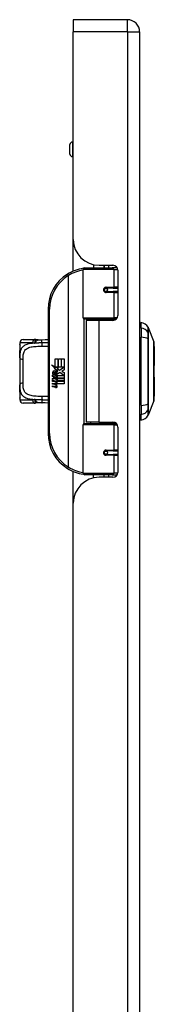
# Model space of a CAD drawing. Header units: inches. Extents: x 5.2 to 98, y 7.4 to 63.6.
# Tile 65 of 82: x 35.9 to 37.9, y 35.9 to 51. Entities that reach past the tile are written whole.
import ezdxf

# ---------------------------------------------------------------- set-up
doc = ezdxf.new("R2010")
doc.units = ezdxf.units.IN
doc.header["$LTSCALE"] = 6.250991
doc.header["$MEASUREMENT"] = 0
doc.layers.add('Visible Edges(ANSI)', color=7, linetype='Continuous', lineweight=25)
doc.layers.add('Visible Tangent Edges(ANSI)', color=7, linetype='Continuous', lineweight=25)

msp = doc.modelspace()

# ---------------------------------------------------------------- linework, layer by layer
at = {"layer": 'Visible Edges(ANSI)'}
for p, q in [((36.678, 50.981), (36.678, 50.795)), ((37.508, 50.981), (36.678, 50.981)), ((36.678, 47.609), (36.678, 50.795)), ((37.694, 20.958), (37.694, 50.795)), ((36.678, 49.105), (36.667, 49.105)), ((36.627, 48.92), (36.627, 49.065)), ((36.678, 48.88), (36.667, 48.88)), ((36.678, 47.123), (36.678, 47.609)), ((36.831, 46.406), (36.831, 47.148)), ((36.856, 47.173), (37.275, 47.173)), ((36.989, 47.222), (36.989, 47.173)), ((37.074, 47.213), (37.285, 47.213)), ((37.149, 47.213), (37.149, 47.173)), ((37.151, 47.173), (37.151, 47.213)), ((37.349, 47.173), (37.275, 47.173)), ((37.349, 47.173), (37.351, 47.173)), ((37.36, 47.138), (37.36, 46.443)), ((37.17, 46.863), (37.171, 46.86)), ((37.177, 46.861), (37.17, 46.861)), ((37.287, 46.864), (37.177, 46.864)), ((37.18, 46.861), (37.18, 46.864)), ((37.287, 46.864), (37.36, 46.864)), ((37.177, 46.809), (37.287, 46.809)), ((37.181, 46.812), (37.181, 46.809)), ((37.36, 46.809), (37.287, 46.809)), ((36.292, 46.539), (36.292, 44.635)), ((37.28, 46.387), (36.851, 46.387)), ((36.948, 46.387), (36.948, 46.368)), ((37.19, 46.387), (37.19, 46.368)), ((37.28, 46.387), (37.334, 46.387)), ((37.069, 46.368), (36.875, 46.368)), ((36.875, 46.368), (36.875, 44.806)), ((37.285, 46.368), (37.069, 46.368)), ((37.714, 46.25), (37.714, 46.337)), ((37.714, 46.25), (37.714, 46.11)), ((37.824, 46.261), (37.91, 46.04)), ((35.91, 46.074), (36.082, 46.074)), ((37.714, 45.065), (37.714, 46.11)), ((35.86, 46.024), (35.86, 45.999)), ((35.86, 45.999), (35.86, 45.842)), ((37.916, 45.969), (37.916, 45.677)), ((35.86, 45.793), (35.86, 45.842)), ((35.86, 45.793), (35.86, 45.381)), ((36.404, 45.777), (36.444, 45.777)), ((36.404, 45.654), (36.404, 45.777)), ((36.444, 45.777), (36.444, 45.652)), ((36.45, 45.777), (36.491, 45.777)), ((36.45, 45.652), (36.45, 45.777)), ((36.491, 45.777), (36.491, 45.652)), ((36.496, 45.652), (36.496, 45.777)), ((36.496, 45.777), (36.537, 45.777)), ((36.537, 45.777), (36.537, 45.608)), ((36.343, 45.686), (36.404, 45.654)), ((36.402, 45.63), (36.343, 45.686)), ((36.384, 45.628), (36.402, 45.63)), ((36.44, 45.588), (36.384, 45.628)), ((36.408, 45.652), (36.445, 45.633)), ((36.444, 45.652), (36.408, 45.652)), ((36.445, 45.633), (36.432, 45.63)), ((36.432, 45.63), (36.468, 45.605)), ((36.491, 45.652), (36.45, 45.652)), ((36.468, 45.605), (36.536, 45.652)), ((36.536, 45.652), (36.496, 45.652)), ((36.361, 45.53), (36.397, 45.498)), ((36.361, 45.509), (36.361, 45.53)), ((36.386, 45.492), (36.361, 45.509)), ((36.361, 45.479), (36.386, 45.489)), ((36.361, 45.459), (36.361, 45.479)), ((36.397, 45.476), (36.361, 45.459)), ((36.376, 45.536), (36.365, 45.536)), ((36.386, 45.489), (36.386, 45.492)), ((36.391, 45.528), (36.391, 45.575)), ((36.397, 45.498), (36.431, 45.516)), ((36.431, 45.445), (36.397, 45.476)), ((36.403, 45.573), (36.403, 45.542)), ((36.431, 45.495), (36.407, 45.485)), ((36.407, 45.485), (36.407, 45.483)), ((36.407, 45.483), (36.431, 45.466)), ((36.412, 45.483), (36.434, 45.492)), ((36.537, 45.483), (36.412, 45.483)), ((36.421, 45.477), (36.537, 45.477)), ((36.434, 45.468), (36.421, 45.477)), ((36.425, 45.579), (36.44, 45.588)), ((36.431, 45.516), (36.431, 45.495)), ((36.431, 45.466), (36.431, 45.445)), ((36.434, 45.521), (36.535, 45.521)), ((36.434, 45.492), (36.434, 45.521)), ((36.434, 45.44), (36.434, 45.468)), ((36.473, 45.567), (36.435, 45.541)), ((36.535, 45.521), (36.473, 45.567)), ((36.537, 45.608), (36.504, 45.585)), ((36.504, 45.585), (36.537, 45.568)), ((36.537, 45.568), (36.537, 45.483)), ((36.537, 45.477), (36.537, 45.44)), ((37.916, 45.497), (37.916, 45.205)), ((35.86, 45.332), (35.86, 45.381)), ((35.86, 45.332), (35.86, 45.175)), ((36.361, 45.45), (36.431, 45.438)), ((36.361, 45.433), (36.361, 45.45)), ((36.39, 45.428), (36.361, 45.433)), ((36.361, 45.407), (36.405, 45.399)), ((36.361, 45.39), (36.361, 45.407)), ((36.39, 45.385), (36.361, 45.39)), ((36.361, 45.364), (36.405, 45.357)), ((36.361, 45.348), (36.361, 45.364)), ((36.405, 45.339), (36.361, 45.348)), ((36.418, 45.424), (36.418, 45.421)), ((36.431, 45.423), (36.418, 45.424)), ((36.426, 45.42), (36.434, 45.419)), ((36.431, 45.438), (36.431, 45.423)), ((36.537, 45.44), (36.434, 45.44)), ((36.434, 45.434), (36.537, 45.434)), ((36.434, 45.419), (36.434, 45.434)), ((36.537, 45.397), (36.436, 45.397)), ((36.537, 45.434), (36.537, 45.397)), ((35.86, 45.175), (35.86, 45.15)), ((36.082, 45.1), (35.91, 45.1)), ((37.714, 45.065), (37.714, 44.924)), ((37.91, 45.134), (37.824, 44.913)), ((37.714, 44.838), (37.714, 44.924)), ((36.831, 44.026), (36.831, 44.768)), ((36.851, 44.788), (37.28, 44.788)), ((37.069, 44.806), (36.875, 44.806)), ((36.948, 44.788), (36.948, 44.806)), ((37.069, 44.806), (37.285, 44.806)), ((37.19, 44.788), (37.19, 44.806)), ((37.334, 44.788), (37.28, 44.788)), ((37.36, 44.731), (37.36, 44.036)), ((37.17, 44.311), (37.171, 44.314)), ((37.17, 44.313), (37.177, 44.313)), ((37.287, 44.365), (37.177, 44.365)), ((37.177, 44.311), (37.287, 44.311)), ((37.18, 44.313), (37.18, 44.311)), ((37.181, 44.363), (37.181, 44.365)), ((37.287, 44.365), (37.36, 44.365)), ((37.36, 44.311), (37.287, 44.311)), ((36.678, 43.565), (36.678, 44.051)), ((37.275, 44.001), (36.856, 44.001)), ((36.989, 43.952), (36.989, 44.001)), ((37.285, 43.961), (37.074, 43.961)), ((37.149, 43.961), (37.149, 44.001)), ((37.151, 43.961), (37.151, 44.001)), ((37.275, 44.001), (37.349, 44.001)), ((37.351, 44.001), (37.349, 44.001)), ((36.678, 28.188), (36.678, 43.565))]:
    msp.add_line(p, q, dxfattribs=at)
at = {"layer": 'Visible Edges(ANSI)', "flags": 128}
for points in [[(36.84, 47.168), (36.84, 47.167), (36.84, 47.167), (36.839, 47.167), (36.839, 47.167), (36.839, 47.167), (36.838, 47.167), (36.838, 47.167), (36.838, 47.167), (36.837, 47.167), (36.837, 47.167), (36.837, 47.167), (36.836, 47.167), (36.836, 47.167), (36.836, 47.167), (36.836, 47.167), (36.835, 47.167), (36.835, 47.167), (36.835, 47.167), (36.834, 47.167), (36.834, 47.167), (36.834, 47.167), (36.833, 47.167), (36.833, 47.167), (36.833, 47.166)], [(37.177, 46.809), (37.173, 46.809), (37.17, 46.81), (37.167, 46.811), (37.164, 46.812), (37.161, 46.814), (37.158, 46.816), (37.155, 46.819), (37.153, 46.822), (37.152, 46.825), (37.15, 46.829), (37.15, 46.832), (37.149, 46.836), (37.15, 46.84), (37.15, 46.844), (37.152, 46.847), (37.153, 46.85), (37.155, 46.853), (37.158, 46.856), (37.161, 46.858), (37.164, 46.86), (37.167, 46.862), (37.17, 46.863), (37.173, 46.863), (37.177, 46.864)], [(37.236, 46.368), (37.24, 46.37), (37.244, 46.371), (37.248, 46.373), (37.252, 46.374), (37.256, 46.375), (37.26, 46.376), (37.263, 46.377), (37.267, 46.378), (37.271, 46.379), (37.275, 46.38), (37.279, 46.381), (37.283, 46.382), (37.287, 46.383), (37.291, 46.383), (37.295, 46.384), (37.299, 46.385), (37.303, 46.385), (37.307, 46.385), (37.311, 46.386), (37.315, 46.386), (37.319, 46.386), (37.322, 46.386), (37.326, 46.386), (37.33, 46.387)], [(36.104, 46.073), (36.103, 46.073), (36.102, 46.073), (36.101, 46.073), (36.1, 46.073), (36.099, 46.073), (36.098, 46.073), (36.097, 46.073), (36.096, 46.074), (36.095, 46.074), (36.094, 46.074), (36.094, 46.074), (36.093, 46.074), (36.092, 46.074), (36.091, 46.074), (36.09, 46.074), (36.089, 46.074), (36.088, 46.074), (36.087, 46.074), (36.086, 46.074), (36.085, 46.074), (36.085, 46.074), (36.084, 46.074), (36.083, 46.074), (36.082, 46.074)], [(36.142, 46.071), (36.123, 46.071), (36.104, 46.073)], [(36.142, 46.071), (36.172, 46.072), (36.203, 46.072)], [(36.203, 46.072), (36.248, 46.073), (36.292, 46.074)], [(35.86, 45.842), (35.86, 45.862), (35.861, 45.881), (35.863, 45.9), (35.865, 45.918)], [(35.865, 45.918), (35.866, 45.927), (35.867, 45.937), (35.867, 45.949), (35.867, 45.96), (35.866, 45.971), (35.865, 45.98), (35.864, 45.986), (35.863, 45.988), (35.863, 45.989)], [(37.91, 45.136), (37.91, 45.137), (37.91, 45.139), (37.91, 45.141), (37.91, 45.145), (37.91, 45.15), (37.91, 45.156), (37.91, 45.163), (37.91, 45.171), (37.91, 45.18), (37.91, 45.19), (37.91, 45.201), (37.91, 45.212), (37.91, 45.225), (37.91, 45.239), (37.91, 45.253), (37.91, 45.268), (37.91, 45.284), (37.91, 45.301), (37.91, 45.318), (37.91, 45.336), (37.91, 45.355), (37.91, 45.374), (37.91, 45.394), (37.91, 45.414), (37.91, 45.435), (37.91, 45.456), (37.91, 45.477), (37.91, 45.499), (37.91, 45.521), (37.91, 45.543), (37.91, 45.565), (37.91, 45.587), (37.91, 45.609), (37.91, 45.631), (37.91, 45.653), (37.91, 45.675), (37.91, 45.697), (37.91, 45.718), (37.91, 45.739), (37.91, 45.76), (37.91, 45.78), (37.91, 45.8), (37.91, 45.819), (37.91, 45.838), (37.91, 45.856), (37.91, 45.873), (37.91, 45.89), (37.91, 45.906), (37.91, 45.921), (37.91, 45.936), (37.91, 45.949), (37.91, 45.962), (37.91, 45.974), (37.91, 45.985), (37.91, 45.994), (37.91, 46.003), (37.91, 46.011), (37.91, 46.018), (37.91, 46.024), (37.91, 46.029), (37.91, 46.033), (37.91, 46.036), (37.91, 46.037), (37.91, 46.038)], [(35.865, 45.256), (35.863, 45.274), (35.861, 45.293), (35.86, 45.312), (35.86, 45.332)], [(35.863, 45.185), (35.863, 45.186), (35.864, 45.188), (35.865, 45.195), (35.866, 45.204), (35.867, 45.214), (35.867, 45.226), (35.867, 45.237), (35.866, 45.248), (35.865, 45.256)], [(36.082, 45.1), (36.083, 45.1), (36.084, 45.1), (36.085, 45.1), (36.085, 45.1), (36.086, 45.1), (36.087, 45.1), (36.088, 45.1), (36.089, 45.1), (36.09, 45.1), (36.091, 45.1), (36.092, 45.1), (36.093, 45.1), (36.094, 45.1), (36.094, 45.1), (36.095, 45.101), (36.096, 45.101), (36.097, 45.101), (36.098, 45.101), (36.099, 45.101), (36.1, 45.101), (36.101, 45.101), (36.102, 45.101), (36.103, 45.101), (36.104, 45.102)], [(36.142, 45.104), (36.123, 45.103), (36.104, 45.102)], [(36.203, 45.102), (36.172, 45.102), (36.142, 45.104)], [(36.292, 45.1), (36.248, 45.101), (36.203, 45.102)], [(37.33, 44.788), (37.326, 44.788), (37.322, 44.788), (37.319, 44.788), (37.315, 44.788), (37.311, 44.788), (37.307, 44.789), (37.303, 44.789), (37.299, 44.79), (37.295, 44.79), (37.291, 44.791), (37.287, 44.791), (37.283, 44.792), (37.279, 44.793), (37.275, 44.794), (37.271, 44.795), (37.267, 44.796), (37.263, 44.797), (37.26, 44.798), (37.256, 44.799), (37.252, 44.8), (37.248, 44.802), (37.244, 44.803), (37.24, 44.804), (37.236, 44.806)], [(37.177, 44.311), (37.173, 44.311), (37.17, 44.311), (37.167, 44.312), (37.164, 44.314), (37.161, 44.316), (37.158, 44.318), (37.155, 44.321), (37.153, 44.324), (37.152, 44.327), (37.15, 44.331), (37.15, 44.334), (37.149, 44.338), (37.15, 44.342), (37.15, 44.345), (37.152, 44.349), (37.153, 44.352), (37.155, 44.355), (37.158, 44.358), (37.161, 44.36), (37.164, 44.362), (37.167, 44.364), (37.17, 44.365), (37.173, 44.365), (37.177, 44.365)], [(36.833, 44.008), (36.833, 44.008), (36.833, 44.008), (36.834, 44.008), (36.834, 44.008), (36.834, 44.008), (36.835, 44.007), (36.835, 44.007), (36.835, 44.007), (36.836, 44.007), (36.836, 44.007), (36.836, 44.007), (36.836, 44.007), (36.837, 44.007), (36.837, 44.007), (36.837, 44.007), (36.838, 44.007), (36.838, 44.007), (36.838, 44.007), (36.839, 44.007), (36.839, 44.007), (36.839, 44.007), (36.84, 44.007), (36.84, 44.007), (36.84, 44.007)]]:
    msp.add_lwpolyline(points, dxfattribs=at)
at = {"layer": 'Visible Edges(ANSI)'}
for centre in [(37.177, 46.836), (37.177, 44.338)]:
    msp.add_circle(centre, 0.025, dxfattribs=at)
for centre, radius, start, end in [((37.508, 50.795), 0.185, 0, 90), ((36.667, 49.065), 0.04, 90, 180), ((36.667, 48.92), 0.04, 180, 270), ((37.074, 47.609), 0.396, 180, 270), ((36.927, 46.539), 0.635, 98.5081, 122.2377), ((36.856, 47.148), 0.025, 90, 180), ((37.285, 47.138), 0.0749, 0, 90), ((36.927, 46.539), 0.635, 122.2377, 180), ((37.177, 46.836), 0.0275, 279.147, 90), ((36.851, 46.406), 0.02, 180, 270), ((37.285, 46.443), 0.0749, 270, 0), ((37.724, 46.262), 0.05, 101.537, 126.8699), ((37.693, 46.188), 0.15, 29.7291, 82.0587), ((37.812, 46.256), 0.0125, 21.2505, 29.7291), ((35.91, 46.024), 0.05, 90, 180), ((35.885, 45.999), 0.025, 180, 213.12), ((37.904, 46.038), 0.00625, 0.2088, 21.2505), ((37.901, 45.969), 0.015, 0, 53.4634), ((37.901, 45.677), 0.015, 305.8742, 0), ((36.438, 45.559), 0.077, 171.5605, 197.3343), ((36.387, 45.567), 0.025, 86.5646, 171.5605), ((36.412, 45.551), 0.0389, 154.6784, 202.5609), ((36.388, 45.563), 0.0122, 73.5261, 154.6784), ((36.385, 45.542), 0.0505, 44.1684, 86.5646), ((36.406, 45.561), 0.0358, 246.1555, 293.8445), ((36.4, 45.551), 0.0213, 19.3797, 82.9975), ((36.409, 45.553), 0.0121, 241.4547, 321.1652), ((36.407, 45.554), 0.0139, 321.1652, 19.3797), ((36.413, 45.546), 0.0193, 293.8445, 355.0802), ((36.394, 45.55), 0.0379, 350.4085, 44.1684), ((36.394, 45.55), 0.0419, 347.079, 43.1785), ((37.901, 45.497), 0.015, 0, 54.1258), ((36.38, 45.37), 0.059, 57.5992, 80), ((36.38, 45.327), 0.059, 58.5584, 80.8257), ((36.408, 45.415), 0.0156, 260, 293.5571), ((36.408, 45.372), 0.0156, 259.9922, 293.5487), ((36.412, 45.375), 0.0365, 259, 288.4748), ((36.403, 45.406), 0.016, 6.03, 57.5992), ((36.403, 45.364), 0.016, 6.1027, 57.6083), ((36.411, 45.407), 0.00761, 293.5571, 6.03), ((36.411, 45.365), 0.00761, 293.5487, 6.1027), ((36.413, 45.418), 0.0365, 273.6169, 286.9928), ((36.401, 45.353), 0.0312, 359.6788, 63.9508), ((36.402, 45.395), 0.0305, 359.4776, 57.4114), ((36.42, 45.395), 0.0129, 286.9928, 359.4776), ((36.419, 45.353), 0.0133, 288.4748, 359.6788), ((36.406, 45.397), 0.0305, 358.7952, 46.5849), ((35.885, 45.175), 0.025, 146.88, 180), ((37.901, 45.205), 0.015, 306.5366, 0), ((35.91, 45.15), 0.05, 180, 270), ((37.904, 45.136), 0.00625, 338.7495, 359.7912), ((37.724, 44.913), 0.05, 233.1301, 258.463), ((37.693, 44.986), 0.15, 277.9413, 330.2709), ((37.812, 44.918), 0.0125, 330.2709, 338.7495), ((36.851, 44.768), 0.02, 90, 180), ((37.285, 44.731), 0.0749, 0, 90), ((36.927, 44.635), 0.635, 180, 237.7623), ((37.177, 44.338), 0.0275, 270, 80.853), ((36.927, 44.635), 0.635, 237.7623, 261.4919), ((37.074, 43.565), 0.396, 90, 180), ((36.856, 44.026), 0.025, 180, 270), ((37.285, 44.036), 0.0749, 270, 0)]:
    msp.add_arc(centre, radius, start, end, dxfattribs=at)
at = {"layer": 'Visible Tangent Edges(ANSI)'}
for p, q in [((37.508, 50.795), (37.508, 50.981)), ((37.508, 50.795), (36.678, 50.795)), ((37.508, 50.795), (37.508, 20.958)), ((37.508, 50.795), (37.694, 50.795)), ((36.667, 49.105), (36.667, 48.88)), ((37.299, 47.148), (36.831, 47.148)), ((37.219, 47.213), (37.219, 47.173)), ((37.299, 47.148), (37.359, 47.148)), ((37.299, 47.148), (37.299, 46.876)), ((36.588, 47.076), (36.601, 47.054)), ((36.601, 47.054), (36.601, 44.12)), ((36.601, 47.054), (36.606, 47.054)), ((36.606, 44.12), (36.606, 47.054)), ((37.183, 46.876), (37.299, 46.876)), ((37.36, 46.876), (37.299, 46.876)), ((37.299, 46.796), (37.183, 46.796)), ((37.299, 46.796), (37.299, 46.406)), ((37.299, 46.796), (37.36, 46.796)), ((36.292, 46.539), (36.317, 46.539)), ((36.317, 44.635), (36.317, 46.539)), ((36.831, 46.406), (37.299, 46.406)), ((36.841, 46.389), (36.841, 44.785)), ((37.35, 46.406), (37.299, 46.406)), ((37.069, 46.368), (37.069, 44.806)), ((37.824, 46.178), (37.824, 46.178)), ((37.824, 46.085), (37.824, 46.085)), ((36.056, 46.024), (35.86, 46.024)), ((35.86, 45.999), (35.861, 45.999)), ((35.91, 45.404), (35.91, 45.77)), ((35.861, 45.175), (35.86, 45.175)), ((35.86, 45.15), (36.056, 45.15)), ((37.824, 45.089), (37.824, 45.09)), ((37.824, 44.996), (37.824, 44.996)), ((37.299, 44.768), (36.831, 44.768)), ((37.299, 44.768), (37.35, 44.768)), ((37.299, 44.768), (37.299, 44.378)), ((36.317, 44.635), (36.292, 44.635)), ((37.183, 44.378), (37.299, 44.378)), ((37.299, 44.298), (37.183, 44.298)), ((37.36, 44.378), (37.299, 44.378)), ((37.299, 44.298), (37.299, 44.026)), ((37.299, 44.298), (37.36, 44.298)), ((36.601, 44.12), (36.588, 44.099)), ((36.606, 44.12), (36.601, 44.12)), ((36.831, 44.026), (37.299, 44.026)), ((37.219, 44.001), (37.219, 43.961)), ((37.359, 44.026), (37.299, 44.026))]:
    msp.add_line(p, q, dxfattribs=at)
at = {"layer": 'Visible Tangent Edges(ANSI)', "flags": 128}
for points in [[(37.183, 46.876), (37.178, 46.876), (37.172, 46.875), (37.167, 46.873), (37.163, 46.871), (37.158, 46.869), (37.154, 46.865), (37.15, 46.861), (37.147, 46.857), (37.144, 46.852), (37.142, 46.847), (37.141, 46.842), (37.141, 46.836), (37.141, 46.831), (37.142, 46.825), (37.144, 46.82), (37.147, 46.815), (37.15, 46.811), (37.154, 46.807), (37.158, 46.804), (37.163, 46.801), (37.167, 46.799), (37.173, 46.797), (37.178, 46.797), (37.183, 46.796)], [(37.33, 46.387), (37.324, 46.386), (37.319, 46.386), (37.313, 46.386), (37.307, 46.386), (37.301, 46.386), (37.295, 46.385), (37.289, 46.385), (37.283, 46.385), (37.277, 46.384), (37.271, 46.384), (37.265, 46.383), (37.259, 46.382), (37.254, 46.382), (37.248, 46.381), (37.242, 46.38), (37.236, 46.379), (37.23, 46.378), (37.225, 46.377), (37.219, 46.376), (37.213, 46.375), (37.207, 46.373), (37.202, 46.372), (37.196, 46.371), (37.19, 46.369)], [(37.823, 46.262), (37.823, 46.262), (37.823, 46.262), (37.823, 46.261), (37.823, 46.26), (37.823, 46.259), (37.823, 46.257), (37.823, 46.255), (37.823, 46.253), (37.823, 46.251), (37.823, 46.248), (37.823, 46.245), (37.823, 46.242), (37.823, 46.238), (37.823, 46.234), (37.823, 46.23), (37.823, 46.226), (37.823, 46.221), (37.823, 46.216), (37.823, 46.211), (37.823, 46.205), (37.823, 46.2), (37.823, 46.193), (37.823, 46.187), (37.823, 46.18)], [(37.824, 46.178), (37.824, 46.185), (37.824, 46.191), (37.824, 46.197), (37.824, 46.203), (37.824, 46.209), (37.824, 46.214), (37.824, 46.219), (37.824, 46.224), (37.824, 46.228), (37.824, 46.232), (37.824, 46.236), (37.824, 46.24), (37.824, 46.243), (37.824, 46.246), (37.824, 46.249), (37.824, 46.251), (37.824, 46.254), (37.824, 46.256), (37.824, 46.257), (37.824, 46.258), (37.824, 46.259), (37.824, 46.26), (37.824, 46.261), (37.824, 46.261)], [(36.104, 46.073), (36.103, 46.073), (36.102, 46.072), (36.101, 46.072), (36.1, 46.071), (36.099, 46.07), (36.098, 46.069), (36.097, 46.068), (36.096, 46.066), (36.095, 46.065), (36.094, 46.063), (36.093, 46.06), (36.092, 46.058), (36.092, 46.056), (36.091, 46.053), (36.091, 46.05), (36.091, 46.047), (36.09, 46.044), (36.09, 46.041), (36.09, 46.037), (36.09, 46.034), (36.091, 46.03), (36.091, 46.027), (36.092, 46.023), (36.093, 46.019)], [(36.093, 46.019), (36.095, 46.022), (36.097, 46.026), (36.098, 46.029), (36.1, 46.032), (36.102, 46.035), (36.104, 46.038), (36.106, 46.041), (36.108, 46.044), (36.109, 46.047), (36.111, 46.05), (36.114, 46.053), (36.116, 46.055), (36.118, 46.057), (36.12, 46.059), (36.122, 46.061), (36.124, 46.063), (36.126, 46.065), (36.129, 46.066), (36.131, 46.068), (36.133, 46.069), (36.135, 46.069), (36.138, 46.07), (36.14, 46.07), (36.142, 46.071)], [(36.196, 46.022), (36.196, 46.025), (36.196, 46.028), (36.196, 46.031), (36.196, 46.034), (36.196, 46.037), (36.196, 46.041), (36.196, 46.044), (36.197, 46.047), (36.197, 46.049), (36.197, 46.052), (36.197, 46.055), (36.198, 46.057), (36.198, 46.06), (36.198, 46.062), (36.199, 46.064), (36.199, 46.066), (36.2, 46.067), (36.2, 46.069), (36.201, 46.07), (36.201, 46.071), (36.202, 46.072), (36.202, 46.072), (36.203, 46.072), (36.203, 46.072)], [(37.823, 46.18), (37.823, 46.179), (37.823, 46.176), (37.823, 46.174), (37.823, 46.172), (37.823, 46.169), (37.823, 46.166), (37.823, 46.163), (37.823, 46.159), (37.823, 46.156), (37.823, 46.152), (37.823, 46.148), (37.823, 46.144), (37.823, 46.14), (37.823, 46.136), (37.823, 46.131), (37.823, 46.127), (37.823, 46.122), (37.823, 46.117), (37.823, 46.112), (37.823, 46.107), (37.823, 46.102), (37.823, 46.097), (37.823, 46.091), (37.823, 46.086)], [(37.823, 46.086), (37.823, 46.046), (37.823, 46.005), (37.823, 45.964), (37.823, 45.923), (37.823, 45.881), (37.823, 45.839), (37.823, 45.797), (37.823, 45.755), (37.823, 45.713), (37.823, 45.671), (37.823, 45.628), (37.823, 45.586), (37.823, 45.544), (37.823, 45.502), (37.823, 45.46), (37.823, 45.417), (37.823, 45.376), (37.823, 45.334), (37.823, 45.292), (37.823, 45.251), (37.823, 45.21), (37.823, 45.169), (37.823, 45.128), (37.823, 45.088)], [(37.824, 46.085), (37.824, 46.09), (37.824, 46.096), (37.824, 46.101), (37.824, 46.106), (37.824, 46.111), (37.824, 46.116), (37.824, 46.12), (37.824, 46.125), (37.824, 46.13), (37.824, 46.134), (37.824, 46.138), (37.824, 46.142), (37.824, 46.146), (37.824, 46.15), (37.824, 46.153), (37.824, 46.157), (37.824, 46.16), (37.824, 46.163), (37.824, 46.166), (37.824, 46.169), (37.824, 46.171), (37.824, 46.174), (37.824, 46.176), (37.824, 46.178)], [(37.824, 45.09), (37.824, 45.13), (37.824, 45.17), (37.824, 45.211), (37.824, 45.252), (37.824, 45.293), (37.824, 45.334), (37.824, 45.376), (37.824, 45.418), (37.824, 45.46), (37.824, 45.502), (37.824, 45.544), (37.824, 45.586), (37.824, 45.628), (37.824, 45.671), (37.824, 45.713), (37.824, 45.755), (37.824, 45.797), (37.824, 45.839), (37.824, 45.881), (37.824, 45.922), (37.824, 45.963), (37.824, 46.004), (37.824, 46.044), (37.824, 46.085)], [(36.093, 46.019), (36.073, 46.018), (36.053, 46.016), (36.034, 46.013), (36.015, 46.011), (35.998, 46.007), (35.981, 46.003), (35.966, 45.998), (35.951, 45.993), (35.938, 45.986), (35.926, 45.979), (35.915, 45.971), (35.905, 45.962), (35.896, 45.952), (35.888, 45.941), (35.882, 45.93), (35.876, 45.917), (35.872, 45.904), (35.868, 45.89), (35.865, 45.876), (35.863, 45.86), (35.862, 45.844), (35.861, 45.828), (35.86, 45.811), (35.86, 45.793)], [(35.865, 45.914), (35.866, 45.918), (35.866, 45.922), (35.867, 45.926), (35.867, 45.93), (35.867, 45.935), (35.868, 45.94), (35.868, 45.944), (35.868, 45.949), (35.868, 45.954), (35.868, 45.959), (35.867, 45.964), (35.867, 45.969), (35.867, 45.973), (35.866, 45.977), (35.866, 45.981), (35.865, 45.985), (35.864, 45.988), (35.864, 45.991), (35.863, 45.993), (35.863, 45.995), (35.862, 45.997), (35.862, 45.998), (35.861, 45.999), (35.861, 45.999)], [(35.91, 45.77), (35.91, 45.788), (35.911, 45.806), (35.912, 45.823), (35.914, 45.84), (35.917, 45.855), (35.921, 45.87), (35.926, 45.884), (35.932, 45.897), (35.94, 45.908), (35.949, 45.919), (35.959, 45.928), (35.971, 45.936), (35.985, 45.944), (35.999, 45.95), (36.015, 45.955), (36.033, 45.96), (36.051, 45.963), (36.071, 45.966), (36.091, 45.968), (36.113, 45.97), (36.135, 45.971), (36.157, 45.972), (36.18, 45.972), (36.204, 45.973)], [(36.056, 46.024), (36.058, 46.024), (36.059, 46.024), (36.061, 46.024), (36.062, 46.024), (36.064, 46.024), (36.065, 46.024), (36.067, 46.024), (36.068, 46.024), (36.07, 46.024), (36.072, 46.023), (36.073, 46.023), (36.075, 46.023), (36.076, 46.023), (36.078, 46.023), (36.079, 46.022), (36.081, 46.022), (36.082, 46.022), (36.084, 46.021), (36.085, 46.021), (36.087, 46.021), (36.088, 46.02), (36.09, 46.02), (36.091, 46.019), (36.093, 46.019)], [(36.196, 46.022), (36.191, 46.022), (36.187, 46.022), (36.183, 46.022), (36.178, 46.022), (36.174, 46.022), (36.169, 46.022), (36.165, 46.022), (36.161, 46.022), (36.156, 46.022), (36.152, 46.022), (36.148, 46.021), (36.143, 46.021), (36.139, 46.021), (36.135, 46.021), (36.131, 46.021), (36.126, 46.021), (36.122, 46.021), (36.118, 46.02), (36.114, 46.02), (36.109, 46.02), (36.105, 46.02), (36.101, 46.02), (36.097, 46.019), (36.093, 46.019)], [(36.292, 46.024), (36.288, 46.024), (36.284, 46.024), (36.28, 46.024), (36.276, 46.024), (36.272, 46.024), (36.268, 46.024), (36.264, 46.024), (36.26, 46.024), (36.256, 46.023), (36.252, 46.023), (36.248, 46.023), (36.244, 46.023), (36.24, 46.023), (36.236, 46.023), (36.232, 46.023), (36.228, 46.023), (36.224, 46.023), (36.22, 46.023), (36.216, 46.023), (36.212, 46.023), (36.208, 46.023), (36.204, 46.023), (36.2, 46.022), (36.196, 46.022)], [(36.204, 45.973), (36.208, 45.973), (36.211, 45.973), (36.215, 45.973), (36.219, 45.973), (36.222, 45.973), (36.226, 45.973), (36.23, 45.973), (36.233, 45.973), (36.237, 45.973), (36.241, 45.973), (36.244, 45.973), (36.248, 45.973), (36.252, 45.973), (36.256, 45.973), (36.259, 45.973), (36.263, 45.974), (36.267, 45.974), (36.27, 45.974), (36.274, 45.974), (36.277, 45.974), (36.281, 45.974), (36.285, 45.974), (36.288, 45.974), (36.292, 45.974)], [(37.91, 46.04), (37.91, 46.04), (37.91, 46.039), (37.91, 46.038), (37.91, 46.037), (37.91, 46.035), (37.91, 46.033), (37.91, 46.031), (37.91, 46.028), (37.91, 46.025), (37.91, 46.021), (37.91, 46.017), (37.91, 46.013), (37.91, 46.008), (37.91, 46.003), (37.91, 45.998), (37.91, 45.992), (37.91, 45.986), (37.91, 45.98), (37.91, 45.973), (37.91, 45.966), (37.91, 45.959), (37.91, 45.952), (37.91, 45.944), (37.91, 45.936)], [(37.91, 45.936), (37.91, 45.933), (37.91, 45.931), (37.91, 45.929), (37.91, 45.926), (37.91, 45.924), (37.91, 45.922), (37.91, 45.919), (37.91, 45.917), (37.91, 45.915), (37.91, 45.912), (37.91, 45.91), (37.91, 45.907), (37.91, 45.905), (37.91, 45.902), (37.91, 45.9), (37.91, 45.897), (37.91, 45.894), (37.91, 45.892), (37.91, 45.889), (37.91, 45.887), (37.91, 45.884), (37.91, 45.881), (37.91, 45.879), (37.91, 45.876)], [(35.86, 45.842), (35.86, 45.845), (35.86, 45.849), (35.86, 45.852), (35.86, 45.855), (35.86, 45.858), (35.86, 45.861), (35.86, 45.864), (35.861, 45.867), (35.861, 45.871), (35.861, 45.874), (35.861, 45.877), (35.861, 45.88), (35.861, 45.883), (35.862, 45.886), (35.862, 45.889), (35.862, 45.891), (35.862, 45.894), (35.863, 45.897), (35.863, 45.9), (35.863, 45.903), (35.864, 45.906), (35.864, 45.909), (35.865, 45.911), (35.865, 45.914)], [(37.91, 45.876), (37.91, 45.855), (37.91, 45.834), (37.91, 45.812), (37.91, 45.789), (37.91, 45.765), (37.91, 45.741), (37.91, 45.716), (37.91, 45.691), (37.91, 45.665), (37.91, 45.639), (37.91, 45.613), (37.91, 45.587), (37.91, 45.561), (37.91, 45.535), (37.91, 45.509), (37.91, 45.483), (37.91, 45.458), (37.91, 45.433), (37.91, 45.409), (37.91, 45.385), (37.91, 45.362), (37.91, 45.34), (37.91, 45.319), (37.91, 45.298)], [(35.86, 45.381), (35.86, 45.363), (35.861, 45.346), (35.862, 45.33), (35.863, 45.314), (35.865, 45.299), (35.868, 45.284), (35.872, 45.27), (35.876, 45.257), (35.882, 45.244), (35.888, 45.233), (35.896, 45.222), (35.905, 45.212), (35.915, 45.203), (35.926, 45.195), (35.938, 45.188), (35.951, 45.182), (35.966, 45.176), (35.981, 45.171), (35.998, 45.167), (36.015, 45.164), (36.034, 45.161), (36.053, 45.159), (36.072, 45.157), (36.093, 45.155)], [(35.865, 45.26), (35.865, 45.263), (35.864, 45.266), (35.864, 45.268), (35.863, 45.271), (35.863, 45.274), (35.863, 45.277), (35.862, 45.28), (35.862, 45.283), (35.862, 45.286), (35.862, 45.289), (35.861, 45.292), (35.861, 45.295), (35.861, 45.298), (35.861, 45.301), (35.861, 45.304), (35.861, 45.307), (35.86, 45.31), (35.86, 45.313), (35.86, 45.316), (35.86, 45.319), (35.86, 45.322), (35.86, 45.326), (35.86, 45.329), (35.86, 45.332)], [(36.204, 45.202), (36.18, 45.202), (36.157, 45.203), (36.134, 45.203), (36.112, 45.205), (36.091, 45.206), (36.071, 45.208), (36.051, 45.211), (36.032, 45.215), (36.015, 45.219), (35.999, 45.224), (35.984, 45.231), (35.971, 45.238), (35.959, 45.246), (35.949, 45.256), (35.94, 45.266), (35.932, 45.278), (35.926, 45.29), (35.921, 45.304), (35.917, 45.319), (35.914, 45.335), (35.912, 45.351), (35.911, 45.368), (35.91, 45.386), (35.91, 45.404)], [(35.861, 45.175), (35.861, 45.175), (35.862, 45.176), (35.862, 45.177), (35.863, 45.179), (35.863, 45.181), (35.864, 45.183), (35.864, 45.186), (35.865, 45.19), (35.866, 45.193), (35.866, 45.197), (35.867, 45.201), (35.867, 45.206), (35.867, 45.21), (35.868, 45.215), (35.868, 45.22), (35.868, 45.225), (35.868, 45.23), (35.868, 45.235), (35.867, 45.239), (35.867, 45.244), (35.867, 45.248), (35.866, 45.253), (35.866, 45.257), (35.865, 45.26)], [(36.292, 45.2), (36.288, 45.2), (36.285, 45.2), (36.281, 45.2), (36.277, 45.2), (36.274, 45.201), (36.27, 45.201), (36.267, 45.201), (36.263, 45.201), (36.259, 45.201), (36.256, 45.201), (36.252, 45.201), (36.248, 45.201), (36.245, 45.201), (36.241, 45.201), (36.237, 45.201), (36.233, 45.201), (36.23, 45.201), (36.226, 45.201), (36.222, 45.201), (36.219, 45.201), (36.215, 45.201), (36.211, 45.201), (36.208, 45.201), (36.204, 45.202)], [(37.91, 45.298), (37.91, 45.296), (37.91, 45.293), (37.91, 45.29), (37.91, 45.288), (37.91, 45.285), (37.91, 45.282), (37.91, 45.28), (37.91, 45.277), (37.91, 45.275), (37.91, 45.272), (37.91, 45.27), (37.91, 45.267), (37.91, 45.265), (37.91, 45.262), (37.91, 45.26), (37.91, 45.257), (37.91, 45.255), (37.91, 45.252), (37.91, 45.25), (37.91, 45.248), (37.91, 45.245), (37.91, 45.243), (37.91, 45.241), (37.91, 45.239)], [(37.91, 45.239), (37.91, 45.23), (37.91, 45.223), (37.91, 45.215), (37.91, 45.208), (37.91, 45.201), (37.91, 45.194), (37.91, 45.188), (37.91, 45.182), (37.91, 45.176), (37.91, 45.171), (37.91, 45.166), (37.91, 45.161), (37.91, 45.157), (37.91, 45.153), (37.91, 45.149), (37.91, 45.146), (37.91, 45.143), (37.91, 45.141), (37.91, 45.139), (37.91, 45.137), (37.91, 45.136), (37.91, 45.135), (37.91, 45.134), (37.91, 45.134)], [(36.093, 45.155), (36.091, 45.155), (36.09, 45.154), (36.088, 45.154), (36.087, 45.154), (36.085, 45.153), (36.084, 45.153), (36.082, 45.153), (36.081, 45.152), (36.079, 45.152), (36.078, 45.152), (36.076, 45.151), (36.075, 45.151), (36.073, 45.151), (36.072, 45.151), (36.07, 45.151), (36.068, 45.15), (36.067, 45.15), (36.065, 45.15), (36.064, 45.15), (36.062, 45.15), (36.061, 45.15), (36.059, 45.15), (36.058, 45.15), (36.056, 45.15)], [(36.093, 45.155), (36.092, 45.151), (36.091, 45.148), (36.091, 45.144), (36.09, 45.14), (36.09, 45.137), (36.09, 45.134), (36.09, 45.13), (36.091, 45.127), (36.091, 45.124), (36.091, 45.121), (36.092, 45.119), (36.092, 45.116), (36.093, 45.114), (36.094, 45.112), (36.095, 45.11), (36.096, 45.108), (36.097, 45.106), (36.098, 45.105), (36.099, 45.104), (36.1, 45.103), (36.101, 45.102), (36.102, 45.102), (36.103, 45.102), (36.104, 45.102)], [(36.142, 45.104), (36.14, 45.104), (36.138, 45.104), (36.135, 45.105), (36.133, 45.106), (36.131, 45.107), (36.129, 45.108), (36.126, 45.109), (36.124, 45.111), (36.122, 45.113), (36.12, 45.115), (36.118, 45.117), (36.116, 45.119), (36.114, 45.122), (36.111, 45.124), (36.109, 45.127), (36.108, 45.13), (36.106, 45.133), (36.104, 45.136), (36.102, 45.139), (36.1, 45.142), (36.098, 45.145), (36.097, 45.149), (36.095, 45.152), (36.093, 45.155)], [(36.093, 45.155), (36.097, 45.155), (36.101, 45.155), (36.105, 45.154), (36.109, 45.154), (36.114, 45.154), (36.118, 45.154), (36.122, 45.154), (36.126, 45.153), (36.131, 45.153), (36.135, 45.153), (36.139, 45.153), (36.143, 45.153), (36.148, 45.153), (36.152, 45.153), (36.156, 45.153), (36.161, 45.152), (36.165, 45.152), (36.17, 45.152), (36.174, 45.152), (36.178, 45.152), (36.183, 45.152), (36.187, 45.152), (36.192, 45.152), (36.196, 45.152)], [(36.196, 45.152), (36.196, 45.149), (36.196, 45.146), (36.196, 45.143), (36.196, 45.14), (36.196, 45.137), (36.196, 45.134), (36.196, 45.131), (36.197, 45.128), (36.197, 45.125), (36.197, 45.122), (36.197, 45.119), (36.198, 45.117), (36.198, 45.114), (36.198, 45.112), (36.199, 45.11), (36.199, 45.108), (36.2, 45.107), (36.2, 45.105), (36.201, 45.104), (36.201, 45.103), (36.202, 45.103), (36.202, 45.102), (36.203, 45.102), (36.203, 45.102)], [(36.196, 45.152), (36.2, 45.152), (36.204, 45.152), (36.208, 45.152), (36.212, 45.151), (36.216, 45.151), (36.22, 45.151), (36.224, 45.151), (36.228, 45.151), (36.232, 45.151), (36.236, 45.151), (36.24, 45.151), (36.244, 45.151), (36.248, 45.151), (36.252, 45.151), (36.256, 45.151), (36.26, 45.151), (36.264, 45.151), (36.268, 45.151), (36.272, 45.15), (36.276, 45.15), (36.28, 45.15), (36.284, 45.15), (36.288, 45.15), (36.292, 45.15)], [(37.823, 45.088), (37.823, 45.083), (37.823, 45.077), (37.823, 45.072), (37.823, 45.067), (37.823, 45.062), (37.823, 45.057), (37.823, 45.052), (37.823, 45.047), (37.823, 45.043), (37.823, 45.038), (37.823, 45.034), (37.823, 45.03), (37.823, 45.026), (37.823, 45.022), (37.823, 45.018), (37.823, 45.015), (37.823, 45.012), (37.823, 45.008), (37.823, 45.005), (37.823, 45.003), (37.823, 45), (37.823, 44.998), (37.823, 44.996), (37.823, 44.994)], [(37.824, 44.996), (37.824, 44.998), (37.824, 45), (37.824, 45.003), (37.824, 45.005), (37.824, 45.008), (37.824, 45.011), (37.824, 45.014), (37.824, 45.017), (37.824, 45.021), (37.824, 45.024), (37.824, 45.028), (37.824, 45.032), (37.824, 45.036), (37.824, 45.04), (37.824, 45.045), (37.824, 45.049), (37.824, 45.054), (37.824, 45.059), (37.824, 45.063), (37.824, 45.068), (37.824, 45.073), (37.824, 45.079), (37.824, 45.084), (37.824, 45.089)], [(37.823, 44.994), (37.823, 44.987), (37.823, 44.981), (37.823, 44.975), (37.823, 44.969), (37.823, 44.963), (37.823, 44.958), (37.823, 44.953), (37.823, 44.948), (37.823, 44.944), (37.823, 44.94), (37.823, 44.936), (37.823, 44.932), (37.823, 44.929), (37.823, 44.926), (37.823, 44.923), (37.823, 44.921), (37.823, 44.919), (37.823, 44.917), (37.823, 44.915), (37.823, 44.914), (37.823, 44.913), (37.823, 44.912), (37.823, 44.912), (37.823, 44.912)], [(37.824, 44.913), (37.824, 44.914), (37.824, 44.914), (37.824, 44.915), (37.824, 44.916), (37.824, 44.917), (37.824, 44.919), (37.824, 44.921), (37.824, 44.923), (37.824, 44.925), (37.824, 44.928), (37.824, 44.931), (37.824, 44.934), (37.824, 44.938), (37.824, 44.942), (37.824, 44.946), (37.824, 44.95), (37.824, 44.955), (37.824, 44.96), (37.824, 44.966), (37.824, 44.971), (37.824, 44.977), (37.824, 44.983), (37.824, 44.989), (37.824, 44.996)], [(37.19, 44.805), (37.196, 44.804), (37.202, 44.802), (37.207, 44.801), (37.213, 44.8), (37.219, 44.798), (37.225, 44.797), (37.23, 44.796), (37.236, 44.795), (37.242, 44.794), (37.248, 44.793), (37.254, 44.793), (37.259, 44.792), (37.265, 44.791), (37.271, 44.791), (37.277, 44.79), (37.283, 44.79), (37.289, 44.789), (37.295, 44.789), (37.301, 44.788), (37.307, 44.788), (37.313, 44.788), (37.319, 44.788), (37.324, 44.788), (37.33, 44.788)], [(37.183, 44.378), (37.178, 44.378), (37.173, 44.377), (37.167, 44.375), (37.163, 44.373), (37.158, 44.37), (37.154, 44.367), (37.15, 44.363), (37.147, 44.359), (37.144, 44.354), (37.142, 44.349), (37.141, 44.344), (37.141, 44.338), (37.141, 44.333), (37.142, 44.327), (37.144, 44.322), (37.147, 44.317), (37.15, 44.313), (37.154, 44.309), (37.158, 44.306), (37.163, 44.303), (37.167, 44.301), (37.172, 44.299), (37.178, 44.298), (37.183, 44.298)]]:
    msp.add_lwpolyline(points, dxfattribs=at)
at = {"layer": 'Visible Tangent Edges(ANSI)'}
for centre, start, end in [((36.931, 46.539), 99.4349, 122.2377), ((36.927, 46.539), 122.2377, 180), ((36.927, 44.635), 180, 237.7623), ((36.931, 44.635), 237.7623, 260.5651)]:
    msp.add_arc(centre, 0.61, start, end, dxfattribs=at)
for centre, major_axis, ratio, start_param, end_param in [((36.836, 47.142), (-0.0037, 0.0247), 0.187781, 5.698095, 6.283185), ((37.275, 47.148), (0, 0.025), 0.965926, 4.712389, 6.283185), ((37.349, 47.148), (0, 0.025), 0.965926, 6.20384, 6.283185), ((36.601, 47.054), (-0.0133, 0.0211), 0.161367, 4.610972, 6.283185), ((37.177, 46.876), (0, -0.0125), 0.476565, 0, 1.570796), ((37.287, 46.876), (0, -0.0125), 0.965926, 0, 1.570796), ((37.177, 46.796), (0, 0.0125), 0.476565, 4.712389, 6.283185), ((37.287, 46.796), (0, 0.0125), 0.965926, 4.712389, 6.283185), ((37.28, 46.406), (0, -0.02), 0.965926, 0, 1.570796), ((37.693, 46.11), (0.15, 0), 0.946806, 0.522838, 1.432195), ((36.082, 46.024), (0, 0.05), 0.508749, 0, 1.570796), ((37.693, 46.062), (-0.15, 0), 0.321806, 3.66443, 4.573787), ((37.812, 46.175), (0.0125, -0.0001), 0.948405, 0.290838, 0.531485), ((37.812, 46.084), (0.0125, 0), 0.317047, 0.281217, 0.521863), ((35.886, 45.999), (0, 0.025), 0.998051, 1.570796, 2.050029), ((35.89, 45.914), (-0.0247, 0.0039), 0.702907, 0, 0.222077), ((36.204, 46.022), (0.0007, -0.05), 0.159697, 4.710006, 6.190013), ((35.91, 45.793), (-0.05, 0), 0.472046, 0, 1.570796), ((37.901, 45.677), (0.015, 0), 0.235725, 0, 0.943868), ((37.901, 45.497), (0.015, 0), 0.235725, 5.339318, 6.283185), ((35.91, 45.381), (-0.05, 0), 0.472046, 4.712389, 6.283185), ((35.886, 45.175), (0, 0.025), 0.998051, 1.091081, 1.570796), ((35.89, 45.26), (-0.0247, -0.0039), 0.702907, 6.061108, 6.283185), ((36.204, 45.152), (0.0007, 0.05), 0.159697, 0.093172, 1.573179), ((36.082, 45.15), (0, -0.05), 0.508749, 4.712389, 6.283185), ((37.693, 45.112), (0.15, 0), 0.321806, 4.850991, 5.760348), ((37.812, 45.09), (0.0125, 0), 0.317047, 5.761322, 6.001968), ((37.693, 45.065), (0.15, 0), 0.946806, 4.850991, 5.760348), ((37.812, 45), (0.0125, 0.0001), 0.948405, 5.751701, 5.992347), ((37.28, 44.768), (0, 0.02), 0.965926, 4.712389, 6.283185), ((37.177, 44.378), (0, -0.0125), 0.476565, 0, 1.570796), ((37.177, 44.298), (0, 0.0125), 0.476565, 4.712389, 6.283185), ((37.287, 44.378), (0, -0.0125), 0.965926, 0, 1.570796), ((37.287, 44.298), (0, 0.0125), 0.965926, 4.712389, 6.283185), ((36.601, 44.12), (-0.0133, -0.0211), 0.161367, 0, 1.672214), ((36.836, 44.032), (-0.0037, -0.0247), 0.187781, 0, 0.58509), ((37.275, 44.026), (0, -0.025), 0.965926, 0, 1.570796), ((37.349, 44.026), (0, -0.025), 0.965926, 0, 0.079346)]:
    msp.add_ellipse(centre, major_axis=major_axis, ratio=ratio, start_param=start_param, end_param=end_param, dxfattribs=at)

doc.saveas('drawing.dxf')
